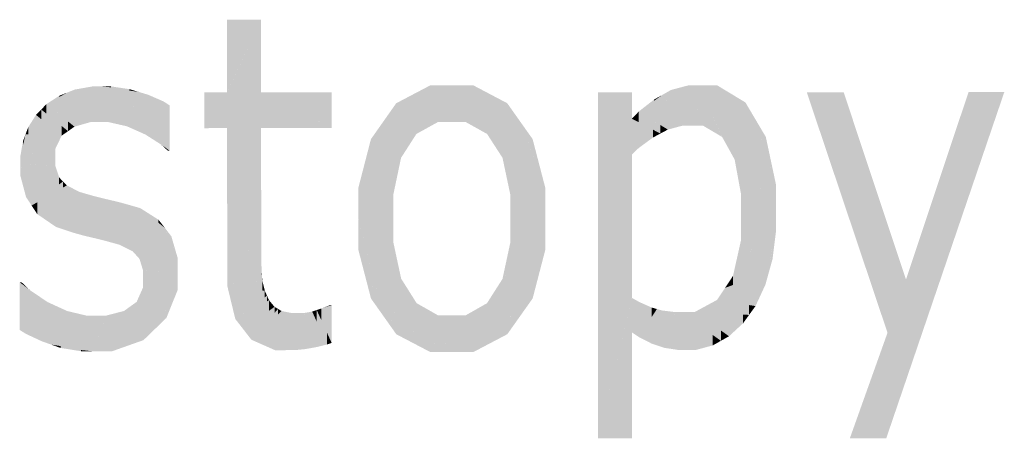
# Model space of a CAD drawing. Extents: x 64462 to 126444, y -56085 to -716.
# Tile 79 of 90: x 96099 to 96537, y -7009 to -6823. Entities that reach past the tile are written whole.
import ezdxf

# ---------------------------------------------------------------- set-up
doc = ezdxf.new("R2010")
doc.units = 0
doc.header["$LTSCALE"] = 11.25

# ---------------------------------------------------------------- blocks, each defined once
blk = doc.blocks.new('DwgObject-55396215-3381')
at = {"linetype": 'Continuous'}
for points in [[(51398.37, 20577.26), (51398.36, 20609.66), (51398.37, 20609.66)], [(51398.37, 20577.26), (51398.37, 20609.66), (51413.48, 20609.66)], [(51413.48, 20577.25), (51398.38, 20561.36), (51413.48, 20609.66)], [(51398.38, 20561.36), (51398.38, 20577.27), (51413.48, 20609.66)], [(51413.48, 20577.25), (51413.48, 20609.66), (51413.49, 20577.26)], [(51337.52, 20564.03), (51330.67, 20578.55), (51337.52, 20579.76)], [(51338.47, 20566.9), (51337.52, 20564.03), (51338.47, 20579.93)], [(51337.52, 20564.03), (51337.52, 20579.76), (51338.47, 20579.93)], [(51338.47, 20566.9), (51338.47, 20579.93), (51342.77, 20579.93)], [(51341.66, 20564.03), (51341.66, 20576.57), (51342.77, 20579.93)], [(51342.77, 20564.03), (51341.66, 20564.03), (51342.77, 20579.93)], [(51346.8, 20579.53), (51342.77, 20579.93), (51346.8, 20579.94)], [(51345.65, 20564.04), (51342.77, 20579.93), (51345.65, 20575.3)], [(51353.78, 20562.19), (51342.77, 20579.93), (51353.78, 20578.28)], [(51354.95, 20578.1), (51342.77, 20579.93), (51354.95, 20578.71)], [(51342.77, 20564.03), (51342.77, 20579.93), (51345.65, 20564.04)], [(51346.8, 20579.53), (51346.8, 20579.94), (51354.95, 20578.71)], [(51488.76, 20565.61), (51473.57, 20572.45), (51488.76, 20580.44)], [(51492.14, 20564.09), (51488.76, 20580.44), (51492.14, 20580.44)], [(51488.76, 20565.61), (51488.76, 20580.44), (51492.14, 20564.09)], [(51498.31, 20564.09), (51492.14, 20564.09), (51498.31, 20580.44)], [(51492.14, 20564.09), (51492.14, 20580.44), (51498.31, 20580.44)], [(51507.79, 20577.37), (51498.31, 20580.44), (51507.79, 20580.45)], [(51498.31, 20564.09), (51498.31, 20580.44), (51498.32, 20564.09)], [(51504.42, 20564.1), (51498.31, 20580.44), (51504.42, 20571.99)], [(51513.96, 20558.79), (51498.31, 20580.44), (51513.96, 20572.19)], [(51522.92, 20567.46), (51498.31, 20580.44), (51522.92, 20572.47)], [(51498.32, 20564.09), (51498.31, 20580.44), (51498.32, 20580.43)], [(51498.32, 20564.09), (51498.32, 20580.43), (51504.42, 20564.1)], [(51507.79, 20577.37), (51507.79, 20580.45), (51522.92, 20572.47)], [(51600.93, 20562.48), (51595.72, 20578.34), (51600.93, 20579.73)], [(51603.76, 20562.48), (51600.93, 20562.48), (51603.76, 20580.48)], [(51600.93, 20562.48), (51600.93, 20579.73), (51603.76, 20580.48)], [(51604.19, 20562.48), (51603.76, 20580.48), (51604.19, 20579.24)], [(51608.04, 20568.08), (51603.76, 20580.48), (51608.04, 20580.48)], [(51603.76, 20562.48), (51603.76, 20580.48), (51604.19, 20562.48)], [(51604.19, 20562.48), (51604.19, 20579.24), (51609.96, 20562.49)], [(51616.18, 20562.58), (51608.04, 20580.48), (51616.18, 20580.49)], [(51608.04, 20568.08), (51608.04, 20580.48), (51609.96, 20562.49)], [(51609.96, 20562.49), (51608.04, 20580.48), (51609.96, 20576.25)], [(51618.51, 20557.44), (51616.18, 20580.49), (51618.51, 20579.07)], [(51616.18, 20562.58), (51616.18, 20580.49), (51618.51, 20557.44)], [(51618.51, 20557.44), (51618.51, 20579.07), (51628.85, 20572.81)], [(51327.19, 20564.68), (51317.97, 20572.02), (51327.19, 20577.16)], [(51323.71, 20575.22), (51317.97, 20572.02), (51323.71, 20575.77)], [(51323.71, 20575.22), (51323.71, 20575.77), (51327.19, 20577.16)], [(51330.67, 20572.73), (51327.19, 20577.16), (51330.67, 20578.55)], [(51327.19, 20564.68), (51327.19, 20577.16), (51330.51, 20562.03)], [(51330.51, 20562.03), (51327.19, 20577.16), (51330.51, 20572.94)], [(51330.67, 20572.73), (51330.67, 20578.55), (51337.52, 20564.03)], [(51341.66, 20564.03), (51337.52, 20564.03), (51341.66, 20576.57)], [(51345.65, 20564.04), (51345.65, 20575.3), (51353.78, 20562.19)], [(51353.78, 20562.19), (51353.78, 20578.28), (51359.08, 20577.48)], [(51354.95, 20578.1), (51354.95, 20578.71), (51359.08, 20577.48)], [(51359.08, 20563.83), (51357.93, 20560.35), (51359.08, 20577.48)], [(51357.93, 20560.35), (51357.93, 20574.15), (51359.08, 20577.48)], [(51359.08, 20563.83), (51359.08, 20577.48), (51363.21, 20576.25)], [(51362.07, 20558.5), (51362.07, 20572.83), (51363.21, 20576.25)], [(51363.21, 20560.6), (51362.07, 20558.5), (51363.21, 20576.25)], [(51363.21, 20560.6), (51363.21, 20576.25), (51370.08, 20573.26)], [(51398.37, 20561.37), (51388.17, 20577.25), (51398.37, 20577.26)], [(51388.18, 20561.35), (51388.17, 20577.25), (51388.18, 20577.24)], [(51388.18, 20561.35), (51388.18, 20577.24), (51398.38, 20561.36)], [(51398.38, 20561.36), (51398.37, 20577.26), (51398.38, 20577.27)], [(51398.37, 20561.37), (51398.37, 20577.26), (51398.38, 20561.36)], [(51413.49, 20561.36), (51398.38, 20561.36), (51413.49, 20577.26)], [(51444.81, 20561.38), (51413.49, 20577.26), (51444.81, 20577.27)], [(51413.5, 20561.36), (51413.49, 20577.26), (51413.5, 20577.26)], [(51413.49, 20561.36), (51413.49, 20577.26), (51413.5, 20561.36)], [(51413.5, 20561.36), (51413.5, 20577.26), (51444.82, 20561.37)], [(51444.81, 20561.38), (51444.81, 20577.27), (51444.82, 20561.37)], [(51578.37, 20565.56), (51563.25, 20577.32), (51578.37, 20577.32)], [(51578.38, 20556.67), (51563.25, 20577.32), (51578.38, 20565.56)], [(51578.38, 20549.66), (51563.25, 20577.32), (51578.38, 20556.66)], [(51563.31, 20423.27), (51563.25, 20577.32), (51563.31, 20577.21)], [(51563.31, 20423.27), (51563.31, 20577.21), (51578.38, 20549.66)], [(51578.37, 20565.56), (51578.37, 20577.32), (51578.38, 20565.56)], [(51591.96, 20562.2), (51581.4, 20568.74), (51591.96, 20576.2)], [(51588.19, 20573.53), (51588.19, 20574.05), (51591.96, 20576.2)], [(51595.72, 20570.44), (51591.96, 20576.2), (51595.72, 20578.34)], [(51591.96, 20562.2), (51591.96, 20576.2), (51594.35, 20560.71)], [(51594.35, 20560.71), (51591.96, 20576.2), (51594.35, 20572.53)], [(51595.72, 20570.44), (51595.72, 20578.34), (51600.93, 20562.48)], [(51609.96, 20562.49), (51609.96, 20576.25), (51618.51, 20557.44)], [(51672.53, 20528.46), (51656.13, 20577.35), (51672.53, 20577.36)], [(51692.04, 20470.27), (51672.53, 20577.36), (51692.04, 20518.68)], [(51672.53, 20528.46), (51672.53, 20577.36), (51692.04, 20470.27)], [(51692.04, 20424.92), (51692.04, 20470.27), (51743.97, 20577.39)], [(51700.25, 20487.2), (51700.25, 20493.98), (51743.97, 20577.39)], [(51728.06, 20547.03), (51700.25, 20493.98), (51728.06, 20577.38)], [(51728.06, 20547.03), (51728.06, 20577.38), (51743.97, 20577.39)], [(51317.97, 20567.84), (51315.72, 20569.65), (51317.97, 20572.02)], [(51327.66, 20560.02), (51317.97, 20572.02), (51327.66, 20564.3)], [(51317.97, 20567.84), (51317.97, 20572.02), (51327.66, 20560.02)], [(51330.51, 20562.03), (51330.51, 20572.94), (51337.52, 20564.03)], [(51357.93, 20560.35), (51353.78, 20562.19), (51357.93, 20574.15)], [(51362.07, 20558.5), (51357.93, 20560.35), (51362.07, 20572.83)], [(51369.12, 20553.98), (51362.07, 20558.5), (51369.12, 20571.49)], [(51369.12, 20553.98), (51369.12, 20571.49), (51370.08, 20573.26)], [(51370.08, 20558.52), (51369.12, 20553.98), (51370.08, 20573.26)], [(51372.82, 20551.3), (51369.12, 20553.98), (51372.82, 20571.5)], [(51370.08, 20558.52), (51370.08, 20573.26), (51372.82, 20571.5)], [(51372.82, 20551.3), (51372.82, 20571.5), (51372.82, 20551.3)], [(51473.57, 20564.37), (51467.95, 20564.46), (51473.57, 20572.45)], [(51473.57, 20564.37), (51473.57, 20572.45), (51492.14, 20564.09)], [(51504.42, 20564.1), (51504.42, 20571.99), (51513.96, 20558.79)], [(51513.96, 20558.79), (51513.96, 20572.19), (51528.57, 20564.48)], [(51522.92, 20567.46), (51522.92, 20572.47), (51528.57, 20564.48)], [(51588.19, 20573.53), (51581.4, 20568.74), (51588.19, 20574.05)], [(51594.35, 20560.71), (51594.35, 20572.53), (51600.93, 20562.48)], [(51628.85, 20562.78), (51618.51, 20557.44), (51628.85, 20572.81)], [(51628.85, 20562.78), (51628.85, 20572.81), (51633.39, 20565.13)], [(51313.38, 20560.88), (51309.9, 20561.75), (51313.38, 20567.24)], [(51315.72, 20565.35), (51313.38, 20567.24), (51315.72, 20569.65)], [(51313.38, 20560.88), (51313.38, 20567.24), (51324.8, 20558.02)], [(51315.72, 20565.35), (51315.72, 20569.65), (51324.8, 20558.02)], [(51324.8, 20558.02), (51315.72, 20569.65), (51324.8, 20562.33)], [(51581.4, 20563.98), (51578.38, 20565.56), (51581.4, 20568.74)], [(51591.05, 20558.95), (51581.4, 20568.74), (51591.05, 20562.76)], [(51581.4, 20563.98), (51581.4, 20568.74), (51591.05, 20558.95)], [(51309.9, 20558.63), (51308.76, 20558.68), (51309.9, 20561.75)], [(51309.9, 20558.63), (51309.9, 20561.75), (51324.8, 20558.02)], [(51324.8, 20558.02), (51324.8, 20562.33), (51327.66, 20560.02)], [(51327.66, 20560.02), (51327.66, 20564.3), (51330.51, 20562.03)], [(51413.5, 20509.98), (51398.4, 20501.5), (51413.5, 20561.36)], [(51398.4, 20501.5), (51398.4, 20561.36), (51413.5, 20561.36)], [(51413.5, 20509.98), (51413.5, 20561.36), (51413.52, 20509.99)], [(51467.95, 20537.04), (51456.72, 20520.98), (51467.95, 20564.46)], [(51462.33, 20542.7), (51462.33, 20556.47), (51467.95, 20564.46)], [(51479.13, 20553.46), (51467.95, 20564.46), (51479.13, 20560.1)], [(51475.72, 20548.15), (51467.95, 20564.46), (51475.72, 20556.82)], [(51467.95, 20537.04), (51467.95, 20564.46), (51475.72, 20548.15)], [(51482.54, 20558.78), (51467.95, 20564.46), (51482.54, 20564.24)], [(51482.54, 20558.78), (51482.54, 20564.24), (51492.14, 20564.09)], [(51517.39, 20553.48), (51517.39, 20560.13), (51528.57, 20564.48)], [(51520.83, 20548.17), (51520.83, 20556.86), (51528.57, 20564.48)], [(51524.27, 20531.93), (51524.27, 20555.42), (51528.57, 20564.48)], [(51528.57, 20528.92), (51524.27, 20531.93), (51528.57, 20564.48)], [(51528.57, 20528.92), (51528.57, 20564.48), (51539.88, 20521.01)], [(51539.87, 20521.03), (51528.57, 20564.48), (51539.87, 20534.76)], [(51534.22, 20549.63), (51528.57, 20564.48), (51534.22, 20556.5)], [(51578.38, 20556.67), (51578.38, 20565.56), (51581.41, 20552.53)], [(51581.41, 20552.53), (51578.38, 20565.56), (51581.41, 20562.85)], [(51587.74, 20557.18), (51578.38, 20565.56), (51587.74, 20560.67)], [(51581.41, 20552.53), (51581.41, 20562.85), (51587.74, 20557.18)], [(51591.05, 20558.95), (51591.05, 20562.76), (51594.35, 20560.71)], [(51621.3, 20552.4), (51621.3, 20558.88), (51633.39, 20565.13)], [(51624.08, 20547.35), (51624.08, 20555.33), (51633.39, 20565.13)], [(51626.87, 20532.12), (51626.87, 20552.68), (51633.39, 20565.13)], [(51633.39, 20533.79), (51626.87, 20532.12), (51633.39, 20565.13)], [(51633.39, 20533.79), (51633.39, 20565.13), (51642.47, 20536.11)], [(51637.93, 20550.63), (51633.39, 20565.13), (51637.93, 20557.45)], [(51308.76, 20549.51), (51306.46, 20549.06), (51308.76, 20558.68)], [(51307.61, 20553.87), (51307.61, 20555.61), (51308.76, 20558.68)], [(51308.76, 20549.51), (51308.76, 20558.68), (51321.94, 20552.06)], [(51321.94, 20552.06), (51308.76, 20558.68), (51321.94, 20558.14)], [(51321.94, 20552.06), (51321.94, 20558.14), (51324.8, 20558.02)], [(51398.4, 20501.5), (51398.38, 20561.36), (51398.4, 20561.36)], [(51479.13, 20553.46), (51479.13, 20560.1), (51482.54, 20558.78)], [(51517.39, 20553.48), (51513.96, 20558.79), (51517.39, 20560.13)], [(51587.74, 20557.18), (51587.74, 20560.67), (51591.05, 20558.95)], [(51621.3, 20552.4), (51618.51, 20557.44), (51621.3, 20558.88)], [(51637.93, 20550.63), (51637.93, 20557.45), (51642.47, 20536.11)], [(51307.61, 20553.87), (51306.46, 20549.06), (51307.61, 20555.61)], [(51372.02, 20551.3), (51369.12, 20553.98), (51372.02, 20551.88)], [(51462.33, 20542.7), (51456.72, 20520.98), (51462.33, 20556.47)], [(51456.72, 20520.98), (51456.72, 20534.75), (51462.33, 20556.47)], [(51475.72, 20548.15), (51475.72, 20556.82), (51479.13, 20553.46)], [(51520.83, 20548.17), (51517.39, 20553.48), (51520.83, 20556.86)], [(51524.27, 20531.93), (51520.83, 20548.17), (51524.27, 20555.42)], [(51534.22, 20549.63), (51534.22, 20556.5), (51539.87, 20534.76)], [(51578.38, 20549.66), (51578.38, 20556.66), (51581.41, 20552.53)], [(51624.08, 20547.35), (51621.3, 20552.4), (51624.08, 20555.33)], [(51626.87, 20532.12), (51624.08, 20547.35), (51626.87, 20552.68)], [(51321.94, 20548.11), (51306.46, 20549.06), (51321.94, 20552.06)], [(51306.47, 20545.59), (51306.46, 20549.06), (51306.47, 20549.06)], [(51306.47, 20545.59), (51306.47, 20549.06), (51321.95, 20548.11)], [(51321.94, 20548.11), (51321.94, 20552.06), (51321.95, 20548.11)], [(51372.02, 20551.3), (51372.02, 20551.88), (51372.82, 20551.3)], [(51578.38, 20485.68), (51563.31, 20423.27), (51578.38, 20549.66)], [(51578.38, 20485.68), (51578.38, 20549.66), (51578.41, 20485.78)], [(51321.95, 20544.64), (51306.47, 20545.59), (51321.95, 20548.11)], [(51311.43, 20526.91), (51306.47, 20545.59), (51311.43, 20545.28)], [(51306.47, 20540.05), (51306.47, 20545.59), (51306.47, 20545.58)], [(51306.47, 20540.05), (51306.47, 20545.58), (51311.43, 20526.91)], [(51311.43, 20526.91), (51311.43, 20545.28), (51321.95, 20544.64)], [(51321.95, 20537.63), (51311.43, 20526.91), (51321.95, 20544.64)], [(51321.95, 20544.64), (51321.95, 20548.11), (51321.95, 20544.64)], [(51321.95, 20537.63), (51321.95, 20544.64), (51323.68, 20539.4)], [(51472.31, 20531.91), (51472.31, 20543.28), (51475.72, 20548.15)], [(51308.95, 20530.71), (51306.47, 20540.05), (51308.95, 20533.48)], [(51472.31, 20531.91), (51456.72, 20520.98), (51472.31, 20543.28)], [(51323.68, 20536.31), (51311.43, 20526.91), (51323.68, 20539.4)], [(51325.41, 20534.91), (51311.43, 20526.91), (51325.41, 20537.64)], [(51313.91, 20523.11), (51313.91, 20528.33), (51327.11, 20535.88)], [(51322.31, 20517.35), (51322.31, 20531.24), (51327.11, 20535.88)], [(51327.11, 20515.76), (51322.31, 20517.35), (51327.11, 20535.88)], [(51323.68, 20536.31), (51323.68, 20539.4), (51325.41, 20537.64)], [(51325.41, 20534.91), (51325.41, 20537.64), (51327.11, 20535.88)], [(51327.11, 20515.76), (51327.11, 20535.88), (51328.24, 20515.39)], [(51328.24, 20515.39), (51327.11, 20535.88), (51328.24, 20535.29)], [(51328.24, 20515.39), (51328.24, 20535.29), (51332.59, 20533.01)], [(51626.88, 20521.93), (51626.88, 20532.12), (51642.47, 20536.11)], [(51642.47, 20522.45), (51626.88, 20521.93), (51642.47, 20536.11)], [(51642.47, 20522.45), (51642.47, 20536.11), (51642.47, 20522.45)], [(51308.95, 20530.71), (51308.95, 20533.48), (51311.43, 20526.91)], [(51322.31, 20517.35), (51313.91, 20523.11), (51322.31, 20531.24)], [(51330.37, 20514.69), (51330.37, 20524.04), (51332.59, 20533.01)], [(51332.59, 20521.04), (51330.37, 20514.69), (51332.59, 20533.01)], [(51332.59, 20521.04), (51332.59, 20533.01), (51336.38, 20531.91)], [(51335.11, 20513.38), (51335.11, 20528.27), (51336.38, 20531.91)], [(51336.38, 20520.14), (51335.11, 20513.38), (51336.38, 20531.91)], [(51336.38, 20520.14), (51336.38, 20531.91), (51338.47, 20531.3)], [(51337.71, 20512.78), (51337.71, 20527.23), (51338.47, 20531.3)], [(51338.47, 20515.2), (51337.71, 20512.78), (51338.47, 20531.3)], [(51338.47, 20515.2), (51338.47, 20531.3), (51343.17, 20530.1)], [(51456.72, 20520.98), (51456.71, 20534.73), (51456.72, 20534.75)], [(51472.31, 20520.98), (51456.72, 20520.98), (51472.31, 20531.91)], [(51472.31, 20520.98), (51472.31, 20531.91), (51472.32, 20520.98)], [(51524.28, 20521), (51524.27, 20531.93), (51524.28, 20531.93)], [(51524.28, 20521), (51524.28, 20531.93), (51539.88, 20521.01)], [(51539.87, 20521.03), (51539.87, 20534.76), (51539.88, 20521.01)], [(51626.88, 20521.93), (51626.87, 20532.12), (51626.88, 20532.12)], [(51313.91, 20523.11), (51311.43, 20526.91), (51313.91, 20528.33)], [(51335.11, 20513.38), (51330.37, 20514.69), (51335.11, 20528.27)], [(51337.71, 20512.78), (51335.11, 20513.38), (51337.71, 20527.23)], [(51343.17, 20521.25), (51340.31, 20512.17), (51343.17, 20530.1)], [(51340.31, 20512.17), (51340.31, 20521.02), (51343.17, 20530.1)], [(51343.17, 20521.25), (51343.17, 20530.1), (51345.77, 20529.49)], [(51344.52, 20511.12), (51344.52, 20525.53), (51345.77, 20529.49)], [(51345.77, 20516.89), (51344.52, 20511.12), (51345.77, 20529.49)], [(51345.77, 20516.89), (51345.77, 20529.49), (51348.37, 20528.89)], [(51346.13, 20510.66), (51346.13, 20518.56), (51348.37, 20528.89)], [(51348.37, 20516.49), (51346.13, 20510.66), (51348.37, 20528.89)], [(51348.37, 20516.49), (51348.37, 20528.89), (51352.7, 20527.78)], [(51350.48, 20509.46), (51350.48, 20522.01), (51352.7, 20527.78)], [(51352.7, 20519.46), (51350.48, 20509.46), (51352.7, 20527.78)], [(51354.43, 20507.5), (51350.48, 20509.46), (51354.43, 20527.28)], [(51352.7, 20519.46), (51352.7, 20527.78), (51354.43, 20527.28)], [(51354.43, 20507.5), (51354.43, 20527.28), (51356.37, 20506.54)], [(51356.37, 20506.54), (51354.43, 20527.28), (51356.37, 20526.73)], [(51356.37, 20506.54), (51356.37, 20526.73), (51359.71, 20525.77)], [(51330.37, 20514.69), (51328.24, 20515.39), (51330.37, 20524.04)], [(51344.52, 20511.12), (51340.31, 20512.17), (51344.52, 20525.53)], [(51350.48, 20509.46), (51346.13, 20510.66), (51350.48, 20522.01)], [(51357.9, 20504.83), (51357.9, 20515.35), (51359.71, 20525.77)], [(51359.43, 20503.12), (51357.9, 20504.83), (51359.43, 20522.53)], [(51359.71, 20503.46), (51359.43, 20503.12), (51359.71, 20525.77)], [(51359.43, 20503.12), (51359.43, 20522.53), (51359.71, 20525.77)], [(51367.85, 20519.22), (51359.71, 20525.77), (51367.85, 20520.59)], [(51359.71, 20503.46), (51359.71, 20525.77), (51370.71, 20516.92)], [(51626.88, 20500.56), (51626.88, 20511.43), (51642.47, 20522.45)], [(51626.88, 20511.43), (51626.88, 20521.93), (51642.47, 20522.45)], [(51639.34, 20497.41), (51639.34, 20518.05), (51642.47, 20522.45)], [(51640.91, 20503.08), (51640.91, 20509.95), (51642.47, 20522.45)], [(51642.47, 20515.58), (51640.91, 20503.08), (51642.47, 20522.45)], [(51642.47, 20515.58), (51642.47, 20522.45), (51642.48, 20515.6)], [(51340.31, 20512.17), (51337.71, 20512.78), (51340.31, 20521.02)], [(51346.13, 20510.66), (51344.52, 20511.12), (51346.13, 20518.56)], [(51367.85, 20519.22), (51367.85, 20520.59), (51370.71, 20516.92)], [(51472.32, 20510.41), (51456.72, 20520.98), (51472.32, 20520.98)], [(51467.98, 20477.55), (51456.72, 20520.98), (51467.98, 20513.35)], [(51456.72, 20507.22), (51456.72, 20520.98), (51456.72, 20520.96)], [(51456.72, 20507.22), (51456.72, 20520.96), (51467.98, 20477.55)], [(51472.32, 20510.41), (51472.32, 20520.98), (51472.32, 20510.41)], [(51524.28, 20499.09), (51524.28, 20510.33), (51539.88, 20521.01)], [(51524.28, 20510.33), (51524.28, 20521), (51539.88, 20521.01)], [(51524.28, 20510.33), (51524.28, 20521), (51524.28, 20521)], [(51528.6, 20477.58), (51528.6, 20505.16), (51539.88, 20521.01)], [(51534.24, 20485.54), (51534.24, 20499.31), (51539.88, 20521.01)], [(51539.88, 20507.24), (51534.24, 20485.54), (51539.88, 20521.01)], [(51539.88, 20507.24), (51539.88, 20521.01), (51539.88, 20507.26)], [(51639.34, 20497.41), (51623.34, 20495.59), (51639.34, 20518.05)], [(51626.88, 20511.43), (51626.88, 20521.93), (51626.88, 20521.93)], [(51692.04, 20470.27), (51692.04, 20518.68), (51700.25, 20493.98)], [(51357.9, 20504.83), (51356.37, 20506.54), (51357.9, 20515.35)], [(51360.96, 20498.09), (51360.96, 20504.99), (51370.71, 20516.92)], [(51370.71, 20497.52), (51360.96, 20498.09), (51370.71, 20516.92)], [(51370.71, 20497.52), (51370.71, 20516.92), (51376.44, 20497.19)], [(51376.44, 20497.19), (51370.71, 20516.92), (51376.44, 20503.33)], [(51373.58, 20510.12), (51370.71, 20516.92), (51373.58, 20513.19)], [(51467.98, 20477.55), (51467.98, 20513.35), (51472.32, 20510.41)], [(51373.58, 20510.12), (51373.58, 20513.19), (51376.44, 20503.33)], [(51413.52, 20505.55), (51398.4, 20501.5), (51413.52, 20509.99)], [(51413.52, 20505.55), (51413.52, 20509.99), (51413.52, 20505.55)], [(51472.32, 20486.93), (51467.98, 20477.55), (51472.32, 20510.41)], [(51472.32, 20486.93), (51472.32, 20510.41), (51475.76, 20494.37)], [(51524.28, 20499.09), (51520.83, 20494.24), (51524.28, 20510.33)], [(51626.88, 20500.56), (51623.34, 20495.59), (51626.88, 20511.43)], [(51640.91, 20503.08), (51639.34, 20497.41), (51640.91, 20509.95)], [(51360.96, 20498.09), (51359.43, 20503.12), (51360.96, 20504.99)], [(51413.52, 20498.65), (51398.4, 20501.5), (51413.52, 20505.55)], [(51413.52, 20498.65), (51413.52, 20505.55), (51413.69, 20498.62)], [(51462.35, 20485.51), (51456.72, 20507.22), (51462.35, 20492.38)], [(51528.6, 20477.58), (51520.83, 20494.24), (51528.6, 20505.16)], [(51376.44, 20497.19), (51376.44, 20503.33), (51376.44, 20497.19)], [(51398.41, 20491.27), (51398.4, 20501.5), (51398.41, 20501.5)], [(51398.41, 20491.27), (51398.41, 20501.5), (51413.69, 20498.62)], [(51360.97, 20490.41), (51360.96, 20498.09), (51360.97, 20498.08)], [(51360.97, 20490.41), (51360.97, 20498.08), (51376.44, 20497.19)], [(51376.44, 20489.48), (51360.97, 20490.41), (51376.44, 20497.19)], [(51376.44, 20489.48), (51376.44, 20497.19), (51376.45, 20489.48)], [(51413.69, 20496.07), (51398.41, 20491.27), (51413.69, 20498.62)], [(51413.85, 20493.6), (51398.41, 20491.27), (51413.85, 20496.12)], [(51413.69, 20496.07), (51413.69, 20498.62), (51413.85, 20496.12)], [(51413.85, 20493.6), (51413.85, 20496.12), (51414.01, 20493.62)], [(51534.24, 20485.54), (51528.6, 20477.58), (51534.24, 20499.31)], [(51637.77, 20491.74), (51619.79, 20490.24), (51637.77, 20496.84)], [(51623.34, 20491.54), (51623.34, 20495.59), (51639.34, 20497.41)], [(51637.77, 20491.74), (51637.77, 20496.84), (51639.34, 20497.41)], [(51306.93, 20492.15), (51306.13, 20492.77), (51306.93, 20492.77)], [(51306.13, 20471.5), (51306.13, 20492.77), (51306.13, 20492.76)], [(51306.13, 20471.5), (51306.13, 20492.76), (51310.52, 20489.36)], [(51306.93, 20492.15), (51306.93, 20492.77), (51310.52, 20489.36)], [(51414.01, 20489.11), (51398.41, 20491.27), (51414.01, 20493.62)], [(51414.01, 20489.11), (51414.01, 20493.62), (51415.14, 20488.95)], [(51462.35, 20485.51), (51462.35, 20492.38), (51467.98, 20477.55)], [(51475.76, 20485.43), (51467.98, 20477.55), (51475.76, 20494.37)], [(51475.76, 20485.43), (51475.76, 20494.37), (51479.2, 20488.91)], [(51520.83, 20485.36), (51517.38, 20488.83), (51520.83, 20494.24)], [(51520.83, 20485.36), (51520.83, 20494.24), (51528.6, 20477.58)], [(51623.34, 20491.54), (51619.79, 20490.24), (51623.34, 20495.59)], [(51633.34, 20482.14), (51619.79, 20490.24), (51633.34, 20491.37)], [(51633.34, 20482.14), (51633.34, 20491.37), (51637.77, 20491.74)], [(51700.25, 20487.2), (51692.04, 20470.27), (51700.25, 20493.98)], [(51310.52, 20472.06), (51308.95, 20469.74), (51310.52, 20489.36)], [(51308.95, 20469.74), (51308.95, 20483), (51310.52, 20489.36)], [(51310.52, 20472.06), (51310.52, 20489.36), (51318.49, 20483.95)], [(51360.97, 20484.86), (51358.15, 20484.02), (51360.97, 20490.41)], [(51360.97, 20484.86), (51360.97, 20490.41), (51376.45, 20489.48)], [(51366.26, 20471.91), (51366.26, 20486.44), (51376.45, 20489.48)], [(51371.36, 20476.85), (51371.36, 20480.7), (51376.45, 20489.48)], [(51402, 20476.41), (51398.41, 20491.27), (51402, 20490.78)], [(51402, 20476.41), (51402, 20490.78), (51415.14, 20488.95)], [(51415.14, 20486.07), (51402, 20476.41), (51415.14, 20488.95)], [(51415.14, 20486.07), (51415.14, 20488.95), (51416.11, 20486.78)], [(51479.2, 20482.07), (51467.98, 20477.55), (51479.2, 20488.91)], [(51479.2, 20482.07), (51479.2, 20488.91), (51482.63, 20483.45)], [(51517.38, 20482.04), (51513.93, 20483.41), (51517.38, 20488.83)], [(51517.38, 20482.04), (51517.38, 20488.83), (51528.6, 20477.58)], [(51619.79, 20484.32), (51616.24, 20484.89), (51619.79, 20490.24)], [(51619.79, 20484.32), (51619.79, 20490.24), (51633.34, 20482.14)], [(51308.95, 20469.74), (51306.13, 20471.5), (51308.95, 20483)], [(51315.94, 20466.49), (51315.94, 20480.15), (51318.49, 20483.95)], [(51318.49, 20472.16), (51315.94, 20466.49), (51318.49, 20483.95)], [(51318.49, 20472.16), (51318.49, 20483.95), (51322.88, 20481.94)], [(51358.15, 20476.66), (51352.52, 20479.97), (51358.15, 20484.02)], [(51366.26, 20471.91), (51358.15, 20484.02), (51366.26, 20486.44)], [(51358.15, 20476.66), (51358.15, 20484.02), (51366.26, 20471.91)], [(51416.11, 20484.27), (51402, 20476.41), (51416.11, 20486.78)], [(51405.59, 20471.78), (51405.59, 20478.41), (51417, 20484.77)], [(51417, 20480.04), (51405.59, 20471.78), (51417, 20484.77)], [(51416.11, 20484.27), (51416.11, 20486.78), (51417, 20484.77)], [(51417, 20480.04), (51417, 20484.77), (51419.44, 20481.81)], [(51444.85, 20465.74), (51440.25, 20481.05), (51444.85, 20482.62)], [(51443.15, 20482.04), (51443.15, 20482.17), (51444.85, 20482.62)], [(51444.04, 20482.41), (51443.15, 20482.17), (51444.04, 20482.62)], [(51444.04, 20482.41), (51444.04, 20482.62), (51444.85, 20482.62)], [(51444.85, 20465.74), (51444.85, 20482.62), (51444.86, 20465.72)], [(51482.63, 20469.88), (51467.98, 20477.55), (51482.63, 20483.45)], [(51492.21, 20470.17), (51482.63, 20483.45), (51492.21, 20477.99)], [(51482.63, 20469.88), (51482.63, 20483.45), (51498.36, 20461.64)], [(51513.93, 20477.83), (51504.41, 20478), (51513.93, 20483.41)], [(51513.93, 20477.83), (51513.93, 20483.41), (51528.6, 20477.58)], [(51578.41, 20470.42), (51563.31, 20423.27), (51578.41, 20485.78)], [(51578.41, 20470.43), (51578.41, 20485.78), (51578.41, 20485.78)], [(51578.41, 20470.43), (51578.41, 20485.78), (51581.64, 20483.96)], [(51578.41, 20470.42), (51578.41, 20485.78), (51578.41, 20470.43)], [(51581.36, 20468.42), (51578.41, 20470.43), (51581.36, 20482.79)], [(51581.64, 20469.05), (51581.36, 20468.42), (51581.64, 20483.96)], [(51581.36, 20468.42), (51581.36, 20482.79), (51581.64, 20483.96)], [(51581.64, 20469.05), (51581.64, 20483.96), (51587.18, 20481.49)], [(51616.24, 20478.99), (51606.36, 20479.53), (51616.24, 20484.89)], [(51630.48, 20478.21), (51616.24, 20484.89), (51630.48, 20482.6)], [(51616.24, 20478.99), (51616.24, 20484.89), (51630.48, 20478.21)], [(51630.48, 20478.21), (51630.48, 20482.6), (51633.34, 20482.14)], [(51315.94, 20466.49), (51308.95, 20469.74), (51315.94, 20480.15)], [(51320.11, 20465), (51320.11, 20475.78), (51322.88, 20481.94)], [(51322.88, 20470.78), (51320.11, 20465), (51322.88, 20481.94)], [(51327.27, 20463.84), (51320.11, 20465), (51327.27, 20479.94)], [(51322.88, 20470.78), (51322.88, 20481.94), (51327.27, 20479.94)], [(51335.69, 20466.45), (51327.27, 20479.94), (51335.69, 20477.93)], [(51327.27, 20463.84), (51327.27, 20479.94), (51338.44, 20462.03)], [(51352.52, 20472.74), (51344.71, 20477.94), (51352.52, 20479.97)], [(51352.52, 20472.74), (51352.52, 20479.97), (51361.17, 20466.98)], [(51361.17, 20466.98), (51352.52, 20479.97), (51361.17, 20474.89)], [(51371.36, 20476.85), (51366.26, 20471.91), (51371.36, 20480.7)], [(51405.59, 20471.78), (51402, 20476.41), (51405.59, 20478.41)], [(51419.44, 20479.07), (51409.18, 20467.15), (51419.44, 20481.81)], [(51409.18, 20467.15), (51409.18, 20474.38), (51419.44, 20481.81)], [(51421, 20478.46), (51409.18, 20467.15), (51421, 20480.88)], [(51419.44, 20479.07), (51419.44, 20481.81), (51421, 20480.88)], [(51419.66, 20462.51), (51419.66, 20477.18), (51422.55, 20479.95)], [(51422.55, 20462.51), (51419.66, 20462.51), (51422.55, 20479.95)], [(51421, 20478.46), (51421, 20480.88), (51422.55, 20479.95)], [(51422.55, 20462.51), (51422.55, 20479.95), (51426.56, 20462.52)], [(51426.56, 20462.52), (51422.55, 20479.95), (51426.56, 20479.16)], [(51426.56, 20462.52), (51426.56, 20479.16), (51427.29, 20479.02)], [(51427.29, 20462.52), (51426.56, 20462.52), (51427.29, 20479.02)], [(51428.53, 20462.52), (51427.29, 20479.02), (51428.53, 20475.55)], [(51430.48, 20470.09), (51427.29, 20479.02), (51430.48, 20479.02)], [(51427.29, 20462.52), (51427.29, 20479.02), (51428.53, 20462.52)], [(51433.03, 20462.97), (51430.48, 20479.02), (51433.03, 20471.18)], [(51432.34, 20473.3), (51430.48, 20479.02), (51432.34, 20479.02)], [(51430.48, 20470.09), (51430.48, 20479.02), (51433.03, 20462.97)], [(51436.21, 20468.77), (51432.34, 20479.02), (51436.21, 20479.69)], [(51435.54, 20463.42), (51432.34, 20479.02), (51435.54, 20470.54)], [(51432.34, 20473.3), (51432.34, 20479.02), (51435.54, 20463.42)], [(51438.23, 20475.14), (51436.21, 20479.69), (51438.23, 20480.37)], [(51438.06, 20463.87), (51436.21, 20479.69), (51438.06, 20475.52)], [(51436.21, 20468.77), (51436.21, 20479.69), (51438.06, 20463.87)], [(51440.25, 20475.91), (51438.23, 20480.37), (51440.25, 20481.05)], [(51442.72, 20465.02), (51438.23, 20480.37), (51442.72, 20470.45)], [(51438.23, 20475.14), (51438.23, 20480.37), (51442.72, 20465.02)], [(51443.15, 20482.04), (51440.25, 20481.05), (51443.15, 20482.17)], [(51440.25, 20475.91), (51440.25, 20481.05), (51444.86, 20465.72)], [(51587.18, 20477.3), (51581.36, 20468.42), (51587.18, 20481.49)], [(51587.14, 20465.45), (51587.14, 20477.24), (51589.5, 20480.84)], [(51589.5, 20464.65), (51587.14, 20465.45), (51589.5, 20480.84)], [(51587.18, 20477.3), (51587.18, 20481.49), (51589.5, 20480.84)], [(51589.5, 20464.65), (51589.5, 20480.84), (51589.98, 20464.49)], [(51589.98, 20464.49), (51589.5, 20480.84), (51589.98, 20480.7)], [(51589.98, 20464.49), (51589.98, 20480.7), (51591.82, 20480.18)], [(51591.82, 20463.87), (51589.98, 20464.49), (51591.82, 20480.18)], [(51592.83, 20463.54), (51591.82, 20480.18), (51592.83, 20480.06)], [(51591.82, 20463.87), (51591.82, 20480.18), (51592.83, 20463.54)], [(51592.83, 20463.54), (51592.83, 20480.06), (51597.09, 20479.53)], [(51597.09, 20462.9), (51592.83, 20463.54), (51597.09, 20479.53)], [(51597.09, 20462.9), (51597.09, 20479.53), (51599.17, 20462.58)], [(51599.17, 20462.58), (51597.09, 20479.53), (51599.17, 20473.2)], [(51600.03, 20470.61), (51597.09, 20479.53), (51600.03, 20479.53)], [(51602.68, 20462.58), (51600.03, 20479.53), (51602.68, 20472.81)], [(51606.71, 20462.58), (51600.03, 20479.53), (51606.71, 20472.58)], [(51614.34, 20464.63), (51600.03, 20479.53), (51614.34, 20469.26)], [(51606.36, 20474.99), (51600.03, 20479.53), (51606.36, 20479.53)], [(51600.03, 20470.61), (51600.03, 20479.53), (51602.68, 20462.58)], [(51617.95, 20466.67), (51606.36, 20479.53), (51617.95, 20471.28)], [(51621.56, 20468.71), (51606.36, 20479.53), (51621.56, 20475.96)], [(51627.82, 20474.48), (51606.36, 20479.53), (51627.82, 20478.36)], [(51606.36, 20474.99), (51606.36, 20479.53), (51617.95, 20466.67)], [(51627.82, 20474.48), (51627.82, 20478.36), (51630.48, 20478.21)], [(51320.11, 20465), (51315.94, 20466.49), (51320.11, 20475.78)], [(51335.69, 20466.45), (51335.69, 20477.93), (51338.44, 20462.03)], [(51338.44, 20462.03), (51335.69, 20477.93), (51338.44, 20477.93)], [(51344.71, 20463.4), (51338.44, 20462.03), (51344.71, 20477.94)], [(51339.71, 20465.27), (51338.44, 20462.03), (51339.71, 20477.93)], [(51338.44, 20462.03), (51338.44, 20477.93), (51339.71, 20477.93)], [(51339.71, 20465.27), (51339.71, 20477.93), (51344.71, 20477.94)], [(51344.71, 20463.4), (51344.71, 20477.94), (51361.17, 20466.98)], [(51361.17, 20466.98), (51361.17, 20474.89), (51366.26, 20471.91)], [(51409.18, 20467.15), (51405.59, 20471.78), (51409.18, 20474.38)], [(51419.66, 20462.51), (51409.18, 20467.15), (51419.66, 20477.18)], [(51428.53, 20462.52), (51428.53, 20475.55), (51433.03, 20462.97)], [(51438.06, 20463.87), (51438.06, 20475.52), (51442.72, 20465.02)], [(51473.61, 20469.59), (51467.98, 20477.55), (51473.61, 20474.6)], [(51473.61, 20469.59), (51473.61, 20474.6), (51498.36, 20461.64)], [(51492.21, 20470.17), (51492.21, 20477.99), (51498.36, 20461.64)], [(51498.35, 20461.66), (51492.21, 20477.99), (51498.35, 20477.99)], [(51498.36, 20461.64), (51498.35, 20477.99), (51498.36, 20477.99)], [(51498.35, 20461.66), (51498.35, 20477.99), (51498.36, 20461.64)], [(51498.36, 20461.64), (51498.36, 20477.99), (51504.41, 20478)], [(51504.41, 20461.65), (51498.36, 20461.64), (51504.41, 20478)], [(51504.41, 20461.65), (51504.41, 20478), (51507.84, 20461.65)], [(51507.84, 20461.65), (51504.41, 20478), (51507.84, 20476.45)], [(51522.96, 20469.61), (51504.41, 20478), (51522.96, 20477.67)], [(51507.84, 20461.65), (51507.84, 20476.45), (51522.96, 20469.61)], [(51522.96, 20469.61), (51522.96, 20477.67), (51528.6, 20477.58)], [(51587.14, 20465.45), (51581.36, 20468.42), (51587.14, 20477.24)], [(51621.56, 20468.71), (51621.56, 20475.96), (51627.82, 20474.48)], [(51433.03, 20462.97), (51433.03, 20471.18), (51435.54, 20463.42)], [(51435.54, 20463.42), (51435.54, 20470.54), (51438.06, 20463.87)], [(51442.72, 20465.02), (51442.72, 20470.45), (51444.86, 20465.72)], [(51488.8, 20461.64), (51473.61, 20469.59), (51488.8, 20464.71)], [(51578.41, 20423.27), (51563.31, 20423.27), (51578.41, 20470.43)], [(51578.41, 20423.27), (51578.41, 20470.43), (51578.43, 20423.27)], [(51599.17, 20462.58), (51599.17, 20473.2), (51602.68, 20462.58)], [(51602.68, 20462.58), (51602.68, 20472.81), (51606.71, 20462.58)], [(51606.71, 20462.58), (51606.71, 20472.58), (51614.34, 20464.63)], [(51617.95, 20466.67), (51617.95, 20471.28), (51621.56, 20468.71)], [(51691.49, 20423.32), (51691.49, 20468.73), (51692.04, 20470.27)], [(51692.04, 20424.92), (51691.49, 20423.32), (51692.04, 20470.27)], [(51347.26, 20462.04), (51347.26, 20463.95), (51361.17, 20466.98)], [(51614.34, 20464.63), (51614.34, 20469.26), (51617.95, 20466.67)], [(51691.49, 20423.32), (51675.3, 20423.31), (51691.49, 20468.73)], [(51324.28, 20463.52), (51320.11, 20465), (51324.28, 20464.33)], [(51324.28, 20463.52), (51324.28, 20464.33), (51338.44, 20462.03)], [(51333.44, 20462.03), (51324.28, 20463.52), (51333.44, 20462.56)], [(51333.44, 20462.03), (51333.44, 20462.56), (51338.44, 20462.03)], [(51347.26, 20462.04), (51338.44, 20462.03), (51347.26, 20463.95)], [(51488.8, 20461.64), (51488.8, 20464.71), (51498.36, 20461.64)]]:
    blk.add_hatch(color=1, dxfattribs=at).paths.add_polyline_path(points)

msp = doc.modelspace()

# ---------------------------------------------------------------- block references
msp.add_blockref('DwgObject-55396215-3381', (44793.1, -27432.61))

doc.saveas('drawing.dxf')
